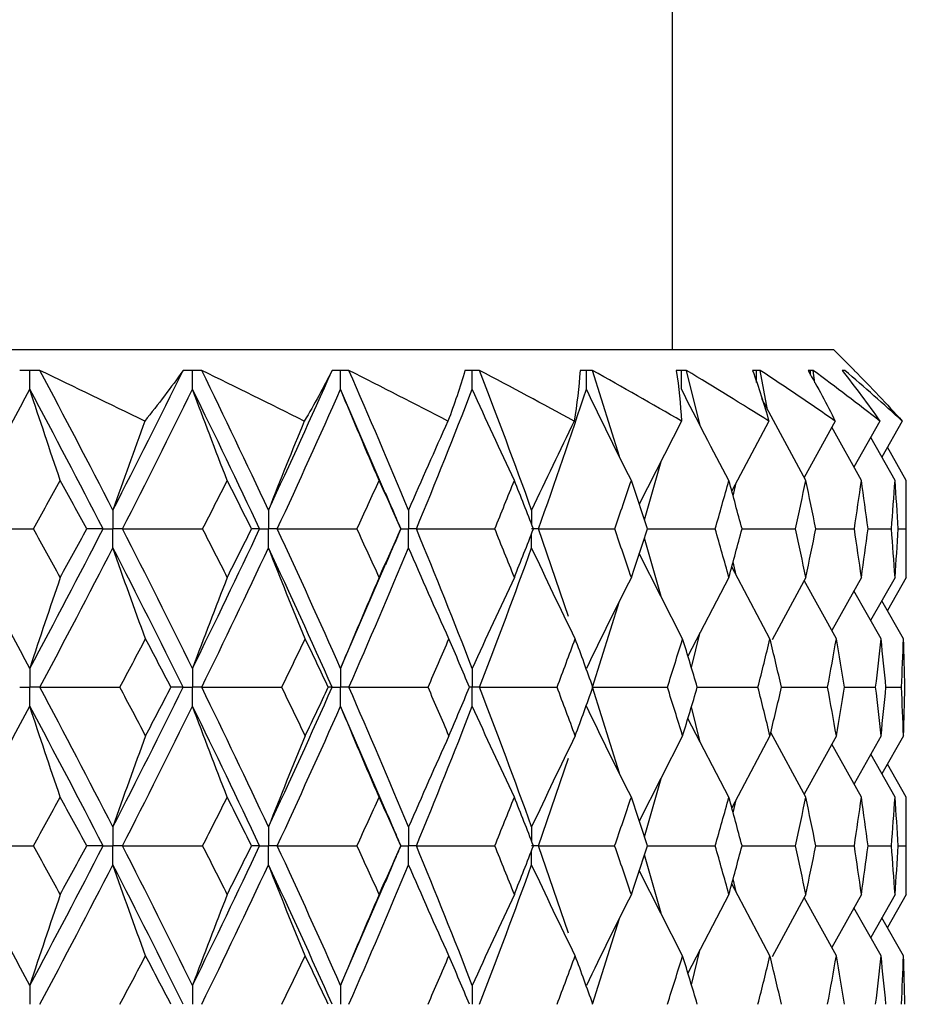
# Paper-space layout '_Left' of a CAD drawing. Header units: millimetres. Extents: x -310 to 25, y -1 to 320.
# Tile 50 of 51: x 11 to 20, y 54 to 63. Entities that reach past the tile are written whole.
import ezdxf

# ---------------------------------------------------------------- set-up
doc = ezdxf.new("R2010")
doc.units = ezdxf.units.MM

psp = doc.layouts.new('_Left')

# ---------------------------------------------------------------- linework, layer by layer
at = {"color": 7, "linetype": 'Continuous', "lineweight": 25}
for p, q in [((17.5, 60.05), (17.5, 177.5)), ((-19.05, 60.05), (19.05, 60.05)), ((19.25, 59.85), (19.05, 60.05)), ((11.4118, 59.8498), (11.4116, 59.8498)), ((12.9698, 59.8498), (12.9696, 59.8498)), ((14.3857, 59.8498), (14.3855, 59.8498)), ((15.6439, 59.8498), (15.6438, 59.8498)), ((16.7308, 59.8498), (16.7307, 59.8498)), ((16.9902, 59.0219), (16.7308, 59.8498)), ((17.6344, 59.8498), (17.6343, 59.8498)), ((17.7672, 59.3202), (17.6344, 59.8498)), ((18.3447, 59.8498), (18.3446, 59.8498)), ((18.415, 59.471), (18.3447, 59.8498)), ((18.8541, 59.8498), (18.854, 59.8498)), ((18.8682, 59.7303), (18.8541, 59.8498)), ((19.1569, 59.8498), (19.1569, 59.8498)), ((19.2499, 59.8499), (19.25, 59.85)), ((14.7384, 58.6636), (14.3057, 59.6685)), ((18.7834, 58.7914), (18.3588, 59.5748)), ((17.5867, 59.3619), (17.1807, 58.562)), ((18.4271, 59.3619), (18.0699, 58.6904)), ((19.0655, 59.3619), (18.7676, 58.8205)), ((19.4951, 59.3619), (19.2466, 58.9203)), ((19.711, 59.3619), (19.5144, 59.0163)), ((19.3184, 58.7914), (19.0332, 59.3032)), ((19.6418, 58.7914), (19.4071, 59.2056)), ((19.75, 58.7914), (19.5681, 59.1107)), ((17.2309, 58.4118), (17.3895, 58.9735)), ((18.0833, 58.6406), (18.1112, 58.7681)), ((19.75, 57.8582), (19.75, 58.7914)), ((14.8862, 58.3243), (14.887, 58.3244)), ((16.499, 57.4825), (16.2095, 58.3243)), ((17.2601, 58.3243), (17.9114, 58.3244)), ((18.1689, 58.3243), (18.6831, 58.3244)), ((18.8788, 58.3243), (19.2501, 58.3244)), ((19.3817, 58.3243), (19.6062, 58.3244)), ((19.6724, 58.3244), (19.7475, 58.3244)), ((17.3897, 57.6756), (17.2308, 58.237)), ((17.5974, 57.2671), (17.1806, 58.0869)), ((14.3057, 56.9821), (14.741, 57.9915)), ((18.1113, 57.8808), (18.0833, 58.0086)), ((18.4382, 57.2671), (18.0698, 57.9587)), ((18.0425, 57.8582), (17.6478, 57.1009)), ((18.7834, 57.8582), (18.4576, 57.2577)), ((19.077, 57.2671), (18.7674, 57.8288)), ((19.3184, 57.8582), (19.0331, 57.3469)), ((19.6418, 57.8582), (19.407, 57.4443)), ((19.75, 57.8582), (19.5679, 57.5391)), ((19.5068, 57.2671), (19.2464, 57.7292)), ((16.7308, 56.8008), (16.9907, 57.6288)), ((19.7229, 57.2671), (19.5142, 57.6334)), ((17.6817, 56.9892), (17.7674, 57.3303)), ((16.99, 55.9735), (16.7308, 56.8008)), ((17.7383, 56.8008), (18.3224, 56.8007)), ((18.5489, 56.8008), (18.9926, 56.8007)), ((19.1563, 56.8007), (19.4548, 56.8007)), ((19.5538, 56.8007), (19.7038, 56.8007)), ((14.7369, 55.6177), (14.3057, 56.6194)), ((17.7671, 56.2714), (17.6817, 56.6119)), ((18.0425, 55.7425), (17.6479, 56.5003)), ((17.5974, 56.3335), (17.1807, 55.5128)), ((18.4382, 56.3335), (18.0699, 55.6412)), ((18.7834, 55.7425), (18.4458, 56.3653)), ((19.077, 56.3335), (18.7677, 55.7714)), ((19.5068, 56.3335), (19.2467, 55.8712)), ((19.7229, 56.3335), (19.5145, 55.9671)), ((19.3184, 55.7425), (19.0333, 56.2539)), ((16.2095, 55.2748), (16.4986, 56.1168)), ((19.6418, 55.7425), (19.4072, 56.1564)), ((19.75, 55.7425), (19.5682, 56.0615)), ((17.2309, 55.3626), (17.3895, 55.9239)), ((18.0834, 55.5915), (18.1112, 55.7187)), ((19.75, 54.8073), (19.75, 55.7425)), ((14.8864, 55.2748), (14.8872, 55.2748)), ((16.4988, 54.4326), (16.2095, 55.2748)), ((17.2602, 55.2748), (17.9113, 55.2748)), ((18.1691, 55.2748), (18.683, 55.2748)), ((18.8789, 55.2748), (19.2501, 55.2748)), ((19.3818, 55.2748), (19.6062, 55.2748)), ((19.6724, 55.2748), (19.7475, 55.2748)), ((17.3896, 54.6255), (17.2309, 55.187)), ((17.5974, 54.2163), (17.1807, 55.0368)), ((18.1112, 54.8309), (18.0834, 54.9582)), ((14.3057, 53.9307), (14.7373, 54.9329)), ((18.4382, 54.2163), (18.0699, 54.9085)), ((18.0425, 54.8073), (17.6479, 54.0496)), ((18.7834, 54.8073), (18.4577, 54.2067)), ((19.077, 54.2163), (18.7677, 54.7783)), ((19.3184, 54.8073), (19.0332, 54.2959)), ((19.6418, 54.8073), (19.4071, 54.3934)), ((19.75, 54.8073), (19.5681, 54.4883)), ((19.5068, 54.2163), (19.2466, 54.6786)), ((19.7229, 54.2163), (19.5144, 54.5826)), ((16.7308, 53.7494), (16.99, 54.5764)), ((17.6817, 53.938), (17.7671, 54.2786))]:
    psp.add_line(p, q, dxfattribs=at)
for points, knots in [([(11.3149, 59.85), (11.3013, 59.85), (11.2878, 59.85), (11.2742, 59.85), (11.2554, 59.8499), (11.2366, 59.8499), (11.2177, 59.8498)], [0.0001197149, 0.0001197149, 0.0001197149, 0.0001197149, 0.0001699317, 0.0001699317, 0.0001699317, 0.0002396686, 0.0002396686, 0.0002396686, 0.0002396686]), ([(11.4116, 59.8498), (11.3846, 59.8499), (11.3577, 59.85), (11.3307, 59.85), (11.3254, 59.85), (11.3201, 59.85), (11.3149, 59.85)], [0, 0, 0, 0, 0.0001001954, 0.0001001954, 0.0001001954, 0.0001197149, 0.0001197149, 0.0001197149, 0.0001197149]), ([(11.315, 59.6685), (11.3149, 59.7175), (11.3149, 59.7664), (11.3149, 59.8153), (11.3149, 59.8269), (11.3149, 59.8384), (11.3149, 59.85)], [0, 0, 0, 0, 0.0001467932, 0.0001467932, 0.0001467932, 0.0001814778, 0.0001814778, 0.0001814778, 0.0001814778]), ([(12.8808, 59.85), (12.8683, 59.85), (12.8559, 59.85), (12.8434, 59.85), (12.8261, 59.8499), (12.8088, 59.8499), (12.7915, 59.8498)], [0.0001197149, 0.0001197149, 0.0001197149, 0.0001197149, 0.0001699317, 0.0001699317, 0.0001699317, 0.0002396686, 0.0002396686, 0.0002396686, 0.0002396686]), ([(12.9696, 59.8498), (12.9449, 59.8499), (12.9201, 59.85), (12.8953, 59.85), (12.8904, 59.85), (12.8856, 59.85), (12.8808, 59.85)], [0, 0, 0, 0, 0.0001001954, 0.0001001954, 0.0001001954, 0.0001197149, 0.0001197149, 0.0001197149, 0.0001197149]), ([(12.8809, 59.6685), (12.8808, 59.7175), (12.8808, 59.7664), (12.8808, 59.8153), (12.8808, 59.8269), (12.8808, 59.8384), (12.8808, 59.85)], [0, 0, 0, 0, 0.0001467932, 0.0001467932, 0.0001467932, 0.0001814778, 0.0001814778, 0.0001814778, 0.0001814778]), ([(14.3055, 59.85), (14.2943, 59.85), (14.2831, 59.85), (14.2719, 59.85), (14.2563, 59.8499), (14.2407, 59.8499), (14.2251, 59.8498)], [0.0001197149, 0.0001197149, 0.0001197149, 0.0001197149, 0.0001699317, 0.0001699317, 0.0001699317, 0.0002396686, 0.0002396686, 0.0002396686, 0.0002396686]), ([(14.3855, 59.8498), (14.3632, 59.8499), (14.3409, 59.85), (14.3186, 59.85), (14.3142, 59.85), (14.3099, 59.85), (14.3055, 59.85)], [0, 0, 0, 0, 0.0001001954, 0.0001001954, 0.0001001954, 0.0001197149, 0.0001197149, 0.0001197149, 0.0001197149]), ([(14.3057, 59.6685), (14.3056, 59.7175), (14.3056, 59.7664), (14.3055, 59.8153), (14.3055, 59.8269), (14.3055, 59.8384), (14.3055, 59.85)], [0, 0, 0, 0, 0.0001467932, 0.0001467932, 0.0001467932, 0.0001814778, 0.0001814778, 0.0001814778, 0.0001814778]), ([(15.5736, 59.85), (15.5637, 59.85), (15.5539, 59.85), (15.544, 59.85), (15.5303, 59.8499), (15.5166, 59.8499), (15.5029, 59.8498)], [0.0001197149, 0.0001197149, 0.0001197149, 0.0001197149, 0.0001699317, 0.0001699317, 0.0001699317, 0.0002396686, 0.0002396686, 0.0002396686, 0.0002396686]), ([(15.6438, 59.8498), (15.6242, 59.8499), (15.6047, 59.85), (15.585, 59.85), (15.5812, 59.85), (15.5774, 59.85), (15.5736, 59.85)], [0, 0, 0, 0, 0.0001001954, 0.0001001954, 0.0001001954, 0.0001197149, 0.0001197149, 0.0001197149, 0.0001197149]), ([(15.5737, 59.6685), (15.5736, 59.7175), (15.5736, 59.7664), (15.5736, 59.8153), (15.5736, 59.8269), (15.5736, 59.8384), (15.5736, 59.85)], [0, 0, 0, 0, 0.0001467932, 0.0001467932, 0.0001467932, 0.0001814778, 0.0001814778, 0.0001814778, 0.0001814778]), ([(16.671, 59.85), (16.6626, 59.85), (16.6542, 59.85), (16.6459, 59.85), (16.6342, 59.8499), (16.6225, 59.8499), (16.6108, 59.8498)], [0.0001197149, 0.0001197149, 0.0001197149, 0.0001197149, 0.0001699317, 0.0001699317, 0.0001699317, 0.0002396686, 0.0002396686, 0.0002396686, 0.0002396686]), ([(16.7307, 59.8498), (16.7141, 59.8499), (16.6974, 59.85), (16.6807, 59.85), (16.6775, 59.85), (16.6742, 59.85), (16.671, 59.85)], [0, 0, 0, 0, 0.0001001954, 0.0001001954, 0.0001001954, 0.0001197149, 0.0001197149, 0.0001197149, 0.0001197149]), ([(16.6711, 59.6685), (16.6711, 59.7175), (16.671, 59.7664), (16.671, 59.8153), (16.671, 59.8269), (16.671, 59.8384), (16.671, 59.85)], [0, 0, 0, 0, 0.0001467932, 0.0001467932, 0.0001467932, 0.0001814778, 0.0001814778, 0.0001814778, 0.0001814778]), ([(17.5858, 59.85), (17.5789, 59.85), (17.5721, 59.85), (17.5653, 59.85), (17.5558, 59.8499), (17.5463, 59.8499), (17.5368, 59.8498)], [0.0001197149, 0.0001197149, 0.0001197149, 0.0001197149, 0.0001699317, 0.0001699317, 0.0001699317, 0.0002396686, 0.0002396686, 0.0002396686, 0.0002396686]), ([(17.6343, 59.8498), (17.6208, 59.8499), (17.6073, 59.85), (17.5937, 59.85), (17.591, 59.85), (17.5884, 59.85), (17.5858, 59.85)], [0, 0, 0, 0, 0.0001001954, 0.0001001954, 0.0001001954, 0.0001197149, 0.0001197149, 0.0001197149, 0.0001197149]), ([(17.5859, 59.6685), (17.5858, 59.7175), (17.5858, 59.7664), (17.5858, 59.8153), (17.5858, 59.8269), (17.5858, 59.8384), (17.5858, 59.85)], [0, 0, 0, 0, 0.0001467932, 0.0001467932, 0.0001467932, 0.0001814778, 0.0001814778, 0.0001814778, 0.0001814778]), ([(18.3078, 59.85), (18.3027, 59.85), (18.2975, 59.85), (18.2923, 59.85), (18.2851, 59.8499), (18.2778, 59.8499), (18.2706, 59.8498)], [0.0001197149, 0.0001197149, 0.0001197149, 0.0001197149, 0.0001699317, 0.0001699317, 0.0001699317, 0.0002396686, 0.0002396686, 0.0002396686, 0.0002396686]), ([(18.3446, 59.8498), (18.3344, 59.8499), (18.3242, 59.85), (18.3139, 59.85), (18.3119, 59.85), (18.3098, 59.85), (18.3078, 59.85)], [0, 0, 0, 0, 0.0001001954, 0.0001001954, 0.0001001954, 0.0001197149, 0.0001197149, 0.0001197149, 0.0001197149]), ([(18.8293, 59.85), (18.8259, 59.85), (18.8224, 59.85), (18.8189, 59.85), (18.814, 59.8499), (18.8091, 59.8499), (18.8042, 59.8498)], [0.0001197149, 0.0001197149, 0.0001197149, 0.0001197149, 0.0001699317, 0.0001699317, 0.0001699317, 0.0002396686, 0.0002396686, 0.0002396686, 0.0002396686]), ([(18.854, 59.8498), (18.8472, 59.8499), (18.8403, 59.85), (18.8334, 59.85), (18.832, 59.85), (18.8307, 59.85), (18.8293, 59.85)], [0, 0, 0, 0, 0.0001001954, 0.0001001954, 0.0001001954, 0.0001197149, 0.0001197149, 0.0001197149, 0.0001197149]), ([(19.1445, 59.85), (19.1428, 59.85), (19.141, 59.85), (19.1393, 59.85), (19.1368, 59.8499), (19.1343, 59.8499), (19.1318, 59.8498)], [0.0001197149, 0.0001197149, 0.0001197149, 0.0001197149, 0.0001699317, 0.0001699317, 0.0001699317, 0.0002396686, 0.0002396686, 0.0002396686, 0.0002396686]), ([(19.1569, 59.8498), (19.1535, 59.8499), (19.1501, 59.85), (19.1466, 59.85), (19.1459, 59.85), (19.1452, 59.85), (19.1445, 59.85)], [0, 0, 0, 0, 0.0001001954, 0.0001001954, 0.0001001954, 0.0001197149, 0.0001197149, 0.0001197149, 0.0001197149]), ([(14.8876, 58.3249), (14.8731, 58.358), (14.8222, 58.4738), (14.7728, 58.5897), (14.7374, 58.6725)], [0, 0, 0, 0, 0.285191, 1, 1, 1, 1]), ([(12.1145, 58.5056), (12.1145, 58.4567), (12.1144, 58.4078), (12.1144, 58.3589), (12.1144, 58.3474), (12.1144, 58.3358), (12.1144, 58.3243)], [0, 0, 0, 0, 0.0001466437, 0.0001466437, 0.0001466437, 0.000181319, 0.000181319, 0.000181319, 0.000181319]), ([(13.6119, 58.5056), (13.6119, 58.4567), (13.6118, 58.4078), (13.6118, 58.3589), (13.6118, 58.3474), (13.6118, 58.3358), (13.6118, 58.3243)], [0, 0, 0, 0, 0.0001466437, 0.0001466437, 0.0001466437, 0.000181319, 0.000181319, 0.000181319, 0.000181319]), ([(14.9602, 58.5056), (14.9601, 58.4567), (14.9601, 58.4078), (14.9601, 58.3589), (14.9601, 58.3474), (14.9601, 58.3358), (14.9601, 58.3243)], [0, 0, 0, 0, 0.0001466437, 0.0001466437, 0.0001466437, 0.000181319, 0.000181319, 0.000181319, 0.000181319]), ([(12.0211, 58.3243), (12.0433, 58.3243), (12.0654, 58.3243), (12.0875, 58.3243), (12.0964, 58.3243), (12.1054, 58.3243), (12.1144, 58.3243)], [0, 0, 0, 0, 0.0000852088, 0.0000852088, 0.0000852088, 0.0001198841, 0.0001198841, 0.0001198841, 0.0001198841]), ([(12.1145, 58.143), (12.1145, 58.1919), (12.1144, 58.2407), (12.1144, 58.2896), (12.1144, 58.3012), (12.1144, 58.3127), (12.1144, 58.3243)], [0, 0, 0, 0, 0.000146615, 0.000146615, 0.000146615, 0.0001812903, 0.0001812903, 0.0001812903, 0.0001812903]), ([(12.2075, 58.3243), (12.1854, 58.3243), (12.1634, 58.3243), (12.1414, 58.3243), (12.1324, 58.3243), (12.1234, 58.3243), (12.1144, 58.3243)], [0, 0, 0, 0, 0.0000852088, 0.0000852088, 0.0000852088, 0.0001198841, 0.0001198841, 0.0001198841, 0.0001198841]), ([(13.5269, 58.3243), (13.547, 58.3243), (13.5672, 58.3243), (13.5873, 58.3243), (13.5955, 58.3243), (13.6036, 58.3243), (13.6118, 58.3243)], [0, 0, 0, 0, 0.0000852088, 0.0000852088, 0.0000852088, 0.0001198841, 0.0001198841, 0.0001198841, 0.0001198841]), ([(13.6119, 58.143), (13.6119, 58.1919), (13.6118, 58.2407), (13.6118, 58.2896), (13.6118, 58.3012), (13.6118, 58.3127), (13.6118, 58.3243)], [0, 0, 0, 0, 0.000146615, 0.000146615, 0.000146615, 0.0001812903, 0.0001812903, 0.0001812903, 0.0001812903]), ([(13.6964, 58.3243), (13.6764, 58.3243), (13.6564, 58.3243), (13.6363, 58.3243), (13.6281, 58.3243), (13.62, 58.3243), (13.6118, 58.3243)], [0, 0, 0, 0, 0.0000852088, 0.0000852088, 0.0000852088, 0.0001198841, 0.0001198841, 0.0001198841, 0.0001198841]), ([(14.7401, 57.9827), (14.7752, 58.0649), (14.8238, 58.1786), (14.8738, 58.2923), (14.8876, 58.3237)], [0, 0, 0, 0, 0.723071, 1, 1, 1, 1]), ([(14.9602, 58.143), (14.9601, 58.1919), (14.9601, 58.2407), (14.9601, 58.2896), (14.9601, 58.3012), (14.9601, 58.3127), (14.9601, 58.3243)], [0, 0, 0, 0, 0.000146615, 0.000146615, 0.000146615, 0.0001812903, 0.0001812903, 0.0001812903, 0.0001812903]), ([(15.0354, 58.3243), (15.0176, 58.3243), (14.9997, 58.3243), (14.9819, 58.3243), (14.9746, 58.3243), (14.9673, 58.3243), (14.9601, 58.3243)], [0, 0, 0, 0, 0.0000852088, 0.0000852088, 0.0000852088, 0.0001198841, 0.0001198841, 0.0001198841, 0.0001198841]), ([(16.2095, 58.3243), (16.1941, 58.3243), (16.1787, 58.3243), (16.1633, 58.3243), (16.157, 58.3243), (16.1507, 58.3243), (16.1444, 58.3243)], [0, 0, 0, 0, 0.0000852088, 0.0000852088, 0.0000852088, 0.0001198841, 0.0001198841, 0.0001198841, 0.0001198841]), ([(11.315, 56.9821), (11.3149, 56.9332), (11.3149, 56.8843), (11.3149, 56.8355), (11.3149, 56.8239), (11.3149, 56.8123), (11.3149, 56.8008)], [0, 0, 0, 0, 0.0001466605, 0.0001466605, 0.0001466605, 0.0001813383, 0.0001813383, 0.0001813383, 0.0001813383]), ([(12.8809, 56.9821), (12.8808, 56.9332), (12.8808, 56.8843), (12.8808, 56.8355), (12.8808, 56.8239), (12.8808, 56.8123), (12.8808, 56.8008)], [0, 0, 0, 0, 0.0001466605, 0.0001466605, 0.0001466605, 0.0001813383, 0.0001813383, 0.0001813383, 0.0001813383]), ([(14.3057, 56.9821), (14.3056, 56.9332), (14.3056, 56.8843), (14.3055, 56.8355), (14.3055, 56.8239), (14.3055, 56.8123), (14.3055, 56.8008)], [0, 0, 0, 0, 0.0001466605, 0.0001466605, 0.0001466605, 0.0001813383, 0.0001813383, 0.0001813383, 0.0001813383]), ([(15.5737, 56.9821), (15.5736, 56.9332), (15.5736, 56.8843), (15.5736, 56.8355), (15.5736, 56.8239), (15.5736, 56.8123), (15.5736, 56.8008)], [0, 0, 0, 0, 0.0001466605, 0.0001466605, 0.0001466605, 0.0001813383, 0.0001813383, 0.0001813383, 0.0001813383]), ([(11.2178, 56.8008), (11.2408, 56.8008), (11.2638, 56.8008), (11.2868, 56.8008), (11.2962, 56.8008), (11.3055, 56.8008), (11.3149, 56.8008)], [0, 0, 0, 0, 0.0000851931, 0.0000851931, 0.0000851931, 0.0001198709, 0.0001198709, 0.0001198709, 0.0001198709]), ([(11.315, 56.6194), (11.3149, 56.6683), (11.3149, 56.7172), (11.3149, 56.7661), (11.3149, 56.7777), (11.3149, 56.7892), (11.3149, 56.8008)], [0, 0, 0, 0, 0.0001466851, 0.0001466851, 0.0001466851, 0.0001813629, 0.0001813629, 0.0001813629, 0.0001813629]), ([(11.4117, 56.8008), (11.3888, 56.8008), (11.3659, 56.8008), (11.3429, 56.8008), (11.3336, 56.8008), (11.3242, 56.8008), (11.3149, 56.8008)], [0, 0, 0, 0, 0.0000851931, 0.0000851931, 0.0000851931, 0.0001198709, 0.0001198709, 0.0001198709, 0.0001198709]), ([(12.7916, 56.8008), (12.8127, 56.8008), (12.8339, 56.8008), (12.855, 56.8008), (12.8636, 56.8008), (12.8722, 56.8008), (12.8808, 56.8008)], [0, 0, 0, 0, 0.0000851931, 0.0000851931, 0.0000851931, 0.0001198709, 0.0001198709, 0.0001198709, 0.0001198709]), ([(12.8809, 56.6194), (12.8808, 56.6683), (12.8808, 56.7172), (12.8808, 56.7661), (12.8808, 56.7777), (12.8808, 56.7892), (12.8808, 56.8008)], [0, 0, 0, 0, 0.0001466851, 0.0001466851, 0.0001466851, 0.0001813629, 0.0001813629, 0.0001813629, 0.0001813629]), ([(12.9697, 56.8008), (12.9487, 56.8008), (12.9276, 56.8008), (12.9065, 56.8008), (12.8979, 56.8008), (12.8894, 56.8008), (12.8808, 56.8008)], [0, 0, 0, 0, 0.0000851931, 0.0000851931, 0.0000851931, 0.0001198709, 0.0001198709, 0.0001198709, 0.0001198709]), ([(14.2252, 56.8008), (14.2443, 56.8008), (14.2633, 56.8008), (14.2823, 56.8008), (14.2901, 56.8008), (14.2978, 56.8008), (14.3055, 56.8008)], [0, 0, 0, 0, 0.0000851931, 0.0000851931, 0.0000851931, 0.0001198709, 0.0001198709, 0.0001198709, 0.0001198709]), ([(14.3057, 56.6194), (14.3056, 56.6683), (14.3056, 56.7172), (14.3055, 56.7661), (14.3055, 56.7777), (14.3055, 56.7892), (14.3055, 56.8008)], [0, 0, 0, 0, 0.0001466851, 0.0001466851, 0.0001466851, 0.0001813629, 0.0001813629, 0.0001813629, 0.0001813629]), ([(14.3856, 56.8008), (14.3667, 56.8008), (14.3477, 56.8008), (14.3287, 56.8008), (14.321, 56.8008), (14.3133, 56.8008), (14.3055, 56.8008)], [0, 0, 0, 0, 0.0000851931, 0.0000851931, 0.0000851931, 0.0001198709, 0.0001198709, 0.0001198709, 0.0001198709]), ([(15.5737, 56.6194), (15.5736, 56.6683), (15.5736, 56.7172), (15.5736, 56.7661), (15.5736, 56.7777), (15.5736, 56.7892), (15.5736, 56.8008)], [0, 0, 0, 0, 0.0001466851, 0.0001466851, 0.0001466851, 0.0001813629, 0.0001813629, 0.0001813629, 0.0001813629]), ([(15.6439, 56.8008), (15.6273, 56.8008), (15.6106, 56.8008), (15.5939, 56.8008), (15.5872, 56.8008), (15.5804, 56.8008), (15.5736, 56.8008)], [0, 0, 0, 0, 0.0000851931, 0.0000851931, 0.0000851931, 0.0001198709, 0.0001198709, 0.0001198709, 0.0001198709]), ([(14.8878, 55.2754), (14.8726, 55.3099), (14.8212, 55.4269), (14.7713, 55.544), (14.7361, 55.6266)], [0, 0, 0, 0, 0.294776, 1, 1, 1, 1]), ([(12.1145, 55.4563), (12.1145, 55.4073), (12.1144, 55.3584), (12.1144, 55.3095), (12.1144, 55.2979), (12.1144, 55.2864), (12.1144, 55.2748)], [0, 0, 0, 0, 0.0001467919, 0.0001467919, 0.0001467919, 0.0001814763, 0.0001814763, 0.0001814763, 0.0001814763]), ([(13.6119, 55.4563), (13.6119, 55.4073), (13.6118, 55.3584), (13.6118, 55.3095), (13.6118, 55.2979), (13.6118, 55.2864), (13.6118, 55.2748)], [0, 0, 0, 0, 0.0001467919, 0.0001467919, 0.0001467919, 0.0001814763, 0.0001814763, 0.0001814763, 0.0001814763]), ([(14.9602, 55.4563), (14.9601, 55.4073), (14.9601, 55.3584), (14.9601, 55.3095), (14.9601, 55.2979), (14.9601, 55.2864), (14.9601, 55.2748)], [0, 0, 0, 0, 0.0001467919, 0.0001467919, 0.0001467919, 0.0001814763, 0.0001814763, 0.0001814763, 0.0001814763]), ([(12.0212, 55.2748), (12.0433, 55.2748), (12.0654, 55.2748), (12.0875, 55.2748), (12.0964, 55.2748), (12.1054, 55.2748), (12.1144, 55.2748)], [0, 0, 0, 0, 0.0000851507, 0.0000851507, 0.0000851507, 0.0001198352, 0.0001198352, 0.0001198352, 0.0001198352]), ([(12.1145, 55.0933), (12.1145, 55.1423), (12.1144, 55.1912), (12.1144, 55.2401), (12.1144, 55.2517), (12.1144, 55.2632), (12.1144, 55.2748)], [0, 0, 0, 0, 0.0001467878, 0.0001467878, 0.0001467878, 0.0001814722, 0.0001814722, 0.0001814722, 0.0001814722]), ([(12.2074, 55.2748), (12.1854, 55.2748), (12.1634, 55.2748), (12.1414, 55.2748), (12.1324, 55.2748), (12.1234, 55.2748), (12.1144, 55.2748)], [0, 0, 0, 0, 0.0000851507, 0.0000851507, 0.0000851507, 0.0001198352, 0.0001198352, 0.0001198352, 0.0001198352]), ([(13.5269, 55.2748), (13.5471, 55.2748), (13.5672, 55.2748), (13.5873, 55.2748), (13.5955, 55.2748), (13.6036, 55.2748), (13.6118, 55.2748)], [0, 0, 0, 0, 0.0000851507, 0.0000851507, 0.0000851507, 0.0001198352, 0.0001198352, 0.0001198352, 0.0001198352]), ([(13.6119, 55.0933), (13.6119, 55.1423), (13.6118, 55.1912), (13.6118, 55.2401), (13.6118, 55.2517), (13.6118, 55.2632), (13.6118, 55.2748)], [0, 0, 0, 0, 0.0001467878, 0.0001467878, 0.0001467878, 0.0001814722, 0.0001814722, 0.0001814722, 0.0001814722]), ([(13.6964, 55.2748), (13.6764, 55.2748), (13.6564, 55.2748), (13.6363, 55.2748), (13.6282, 55.2748), (13.62, 55.2748), (13.6118, 55.2748)], [0, 0, 0, 0, 0.0000851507, 0.0000851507, 0.0000851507, 0.0001198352, 0.0001198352, 0.0001198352, 0.0001198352]), ([(14.7365, 54.9239), (14.7716, 55.0064), (14.8214, 55.1232), (14.8727, 55.2399), (14.8878, 55.2742)], [0, 0, 0, 0, 0.706363, 1, 1, 1, 1]), ([(14.9602, 55.0933), (14.9601, 55.1423), (14.9601, 55.1912), (14.9601, 55.2401), (14.9601, 55.2517), (14.9601, 55.2632), (14.9601, 55.2748)], [0, 0, 0, 0, 0.0001467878, 0.0001467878, 0.0001467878, 0.0001814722, 0.0001814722, 0.0001814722, 0.0001814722]), ([(15.0353, 55.2748), (15.0175, 55.2748), (14.9997, 55.2748), (14.9819, 55.2748), (14.9746, 55.2748), (14.9673, 55.2748), (14.9601, 55.2748)], [0, 0, 0, 0, 0.0000851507, 0.0000851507, 0.0000851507, 0.0001198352, 0.0001198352, 0.0001198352, 0.0001198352]), ([(16.2095, 55.2748), (16.1941, 55.2748), (16.1787, 55.2748), (16.1633, 55.2748), (16.157, 55.2748), (16.1507, 55.2748), (16.1444, 55.2748)], [0, 0, 0, 0, 0.0000851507, 0.0000851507, 0.0000851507, 0.0001198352, 0.0001198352, 0.0001198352, 0.0001198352]), ([(11.315, 53.9307), (11.3149, 53.8818), (11.3149, 53.833), (11.3149, 53.7841), (11.3149, 53.7725), (11.3149, 53.761), (11.3149, 53.7494)], [0, 0, 0, 0, 0.0001465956, 0.0001465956, 0.0001465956, 0.0001812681, 0.0001812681, 0.0001812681, 0.0001812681]), ([(12.8809, 53.9307), (12.8808, 53.8818), (12.8808, 53.833), (12.8808, 53.7841), (12.8808, 53.7725), (12.8808, 53.761), (12.8808, 53.7494)], [0, 0, 0, 0, 0.0001465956, 0.0001465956, 0.0001465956, 0.0001812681, 0.0001812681, 0.0001812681, 0.0001812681]), ([(14.3057, 53.9307), (14.3056, 53.8818), (14.3056, 53.833), (14.3055, 53.7841), (14.3055, 53.7725), (14.3055, 53.761), (14.3055, 53.7494)], [0, 0, 0, 0, 0.0001465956, 0.0001465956, 0.0001465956, 0.0001812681, 0.0001812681, 0.0001812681, 0.0001812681]), ([(15.5737, 53.9307), (15.5736, 53.8818), (15.5736, 53.833), (15.5736, 53.7841), (15.5736, 53.7725), (15.5736, 53.761), (15.5736, 53.7494)], [0, 0, 0, 0, 0.0001465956, 0.0001465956, 0.0001465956, 0.0001812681, 0.0001812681, 0.0001812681, 0.0001812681])]:
    psp.add_open_spline(points, degree=3, knots=knots, dxfattribs=at)
for points in [[(12.4216, 59.3619), (12.0863, 59.5249), (11.7497, 59.6876), (11.4118, 59.8498)], [(12.1145, 58.5056), (11.8846, 58.9532), (11.6502, 59.4015), (11.4118, 59.8498)], [(12.1145, 58.5056), (12.3445, 58.9532), (12.5703, 59.4015), (12.7915, 59.8498)], [(12.7915, 59.8498), (12.675, 59.6876), (12.5517, 59.5249), (12.4216, 59.3619)], [(13.9569, 59.3619), (13.63, 59.5249), (13.3009, 59.6876), (12.9698, 59.8498)], [(13.6119, 58.5056), (13.4027, 58.9532), (13.1885, 59.4015), (12.9698, 59.8498)], [(13.6119, 58.5056), (13.8212, 58.9532), (14.0257, 59.4015), (14.2251, 59.8498)], [(14.2251, 59.8498), (14.1428, 59.6876), (14.0534, 59.5249), (13.9569, 59.3619)], [(15.3394, 59.3619), (15.0243, 59.5249), (14.7064, 59.6876), (14.3857, 59.8498)], [(14.9602, 58.5056), (14.774, 58.9532), (14.5824, 59.4015), (14.3857, 59.8498)], [(15.5029, 59.8498), (15.4556, 59.6876), (15.4011, 59.5249), (15.3394, 59.3619)], [(16.5537, 59.3619), (16.254, 59.5249), (15.9507, 59.6876), (15.6439, 59.8498)], [(16.1446, 58.5056), (15.9834, 58.9532), (15.8164, 59.4015), (15.6439, 59.8498)], [(16.6108, 59.8498), (16.5991, 59.6876), (16.5801, 59.5249), (16.5537, 59.3619)], [(17.5867, 59.3619), (17.3056, 59.5249), (17.0203, 59.6876), (16.7308, 59.8498)], [(17.5368, 59.8498), (17.5608, 59.6876), (17.5774, 59.5249), (17.5867, 59.3619)], [(18.4271, 59.3619), (18.1676, 59.5249), (17.9034, 59.6876), (17.6344, 59.8498)], [(18.2706, 59.8498), (18.33, 59.6876), (18.3822, 59.5249), (18.4271, 59.3619)], [(19.0655, 59.3619), (18.8306, 59.5249), (18.5903, 59.6876), (18.3447, 59.8498)], [(18.8042, 59.8498), (18.8985, 59.6876), (18.9855, 59.5249), (19.0655, 59.3619)], [(19.4951, 59.3619), (19.2872, 59.5249), (19.0736, 59.6876), (18.8541, 59.8498)], [(19.1318, 59.8498), (19.2598, 59.6876), (19.3809, 59.5249), (19.4951, 59.3619)], [(19.711, 59.3619), (19.5326, 59.5249), (19.3479, 59.6876), (19.1569, 59.8498)], [(19.25, 59.85), (19.2499, 59.8499), (19.2499, 59.8499), (19.2498, 59.8498)], [(19.2498, 59.8498), (19.4102, 59.6876), (19.5639, 59.5249), (19.711, 59.3619)], [(19.25, 59.85), (19.25, 59.85), (19.25, 59.85), (19.25, 59.85)], [(10.5847, 58.3243), (10.8319, 58.7718), (11.0754, 59.2201), (11.315, 59.6685)], [(11.6088, 58.7914), (11.5089, 59.0819), (11.411, 59.3743), (11.315, 59.6685)], [(12.0211, 58.3243), (11.79, 58.7718), (11.5545, 59.2201), (11.315, 59.6685)], [(12.2075, 58.3243), (12.4363, 58.7718), (12.6609, 59.2201), (12.8809, 59.6685)], [(13.2153, 58.7914), (13.1016, 59.0819), (12.9902, 59.3743), (12.8809, 59.6685)], [(13.5269, 58.3243), (13.3164, 58.7718), (13.1009, 59.2201), (12.8809, 59.6685)], [(13.6964, 58.3243), (13.9044, 58.7718), (14.1076, 59.2201), (14.3057, 59.6685)], [(14.6771, 58.7914), (14.5508, 59.0819), (14.427, 59.3743), (14.3057, 59.6685)], [(15.0354, 58.3243), (15.2201, 58.7718), (15.3997, 59.2201), (15.5737, 59.6685)], [(15.9781, 58.7914), (15.8406, 59.0819), (15.7059, 59.3743), (15.5737, 59.6685)], [(16.2095, 58.3243), (16.3691, 58.7718), (16.5231, 59.2201), (16.6711, 59.6685)], [(17.104, 58.7914), (16.9569, 59.0819), (16.8126, 59.3743), (16.6711, 59.6685)], [(18.0425, 58.7914), (17.8873, 59.0819), (17.7351, 59.3743), (17.5859, 59.6685)], [(12.4216, 59.3619), (12.3173, 59.0783), (12.2149, 58.7928), (12.1145, 58.5056)], [(13.9569, 59.3619), (13.8397, 59.0783), (13.7247, 58.7928), (13.6119, 58.5056)], [(15.3394, 59.3619), (15.2106, 59.0783), (15.0842, 58.7928), (14.9602, 58.5056)], [(16.5537, 59.3619), (16.4147, 59.0783), (16.2784, 58.7928), (16.1446, 58.5056)], [(11.3512, 58.3244), (11.4375, 58.48), (11.5234, 58.6357), (11.6088, 58.7914)], [(11.8634, 58.3244), (11.779, 58.48), (11.6941, 58.6357), (11.6088, 58.7914)], [(12.9784, 58.3244), (13.0579, 58.48), (13.1369, 58.6357), (13.2153, 58.7914)], [(13.4489, 58.3244), (13.3716, 58.48), (13.2938, 58.6357), (13.2153, 58.7914)], [(14.4634, 58.3244), (14.5353, 58.48), (14.6065, 58.6357), (14.6771, 58.7914)], [(14.887, 58.3244), (14.8177, 58.48), (14.7477, 58.6357), (14.6771, 58.7914)], [(15.79, 58.3244), (15.8533, 58.48), (15.9161, 58.6357), (15.9781, 58.7914)], [(16.1621, 58.3244), (16.1015, 58.48), (16.0401, 58.6357), (15.9781, 58.7914)], [(16.9435, 58.3244), (16.9977, 58.48), (17.0512, 58.6357), (17.104, 58.7914)], [(17.2601, 58.3244), (17.2088, 58.48), (17.1568, 58.6357), (17.104, 58.7914)], [(17.9114, 58.3244), (17.9559, 58.48), (17.9996, 58.6357), (18.0425, 58.7914)], [(18.169, 58.3244), (18.1276, 58.48), (18.0854, 58.6357), (18.0425, 58.7914)], [(18.6831, 58.3244), (18.7173, 58.48), (18.7508, 58.6357), (18.7834, 58.7914)], [(18.8788, 58.3244), (18.8478, 58.48), (18.816, 58.6357), (18.7834, 58.7914)], [(19.2501, 58.3244), (19.2737, 58.48), (19.2965, 58.6357), (19.3184, 58.7914)], [(19.3817, 58.3244), (19.3615, 58.48), (19.3404, 58.6357), (19.3184, 58.7914)], [(19.6062, 58.3244), (19.6189, 58.48), (19.6308, 58.6357), (19.6418, 58.7914)], [(19.6724, 58.3244), (19.663, 58.48), (19.6528, 58.6357), (19.6418, 58.7914)], [(19.7475, 58.3244), (19.7492, 58.48), (19.75, 58.6357), (19.75, 58.7914)], [(10.5847, 58.3243), (10.84, 58.3243), (11.0955, 58.3243), (11.3512, 58.3244)], [(11.315, 56.9821), (11.0754, 57.43), (10.8321, 57.8765), (10.5847, 58.3243)], [(11.315, 56.9821), (11.5546, 57.43), (11.7899, 57.8765), (12.0211, 58.3243)], [(11.6088, 57.8582), (11.5234, 58.0136), (11.4375, 58.1689), (11.3512, 58.3244)], [(11.6088, 57.8582), (11.6941, 58.0136), (11.779, 58.1689), (11.8634, 58.3244)], [(12.0211, 58.3243), (11.9707, 58.3243), (11.9181, 58.3243), (11.8634, 58.3244)], [(12.2075, 58.3243), (12.4644, 58.3243), (12.7214, 58.3243), (12.9784, 58.3244)], [(12.8809, 56.9821), (12.6608, 57.43), (12.4364, 57.8765), (12.2075, 58.3243)], [(12.8809, 56.9821), (13.101, 57.43), (13.3162, 57.8765), (13.5269, 58.3243)], [(13.2153, 57.8582), (13.1369, 58.0136), (13.0579, 58.1689), (12.9784, 58.3244)], [(13.2153, 57.8582), (13.2937, 58.0136), (13.3716, 58.1689), (13.4489, 58.3244)], [(13.5269, 58.3243), (13.5031, 58.3243), (13.4771, 58.3243), (13.4489, 58.3244)], [(13.6964, 58.3243), (13.9523, 58.3243), (14.208, 58.3243), (14.4634, 58.3244)], [(14.3057, 56.9821), (14.1075, 57.43), (13.9045, 57.8765), (13.6964, 58.3243)], [(14.6771, 57.8582), (14.6065, 58.0136), (14.5353, 58.1689), (14.4634, 58.3244)], [(14.6771, 57.8582), (14.7477, 58.0136), (14.8177, 58.1689), (14.887, 58.3244)], [(15.0354, 58.3243), (15.2873, 58.3243), (15.5389, 58.3243), (15.79, 58.3244)], [(15.5737, 56.9821), (15.3997, 57.43), (15.2203, 57.8765), (15.0354, 58.3243)], [(15.9781, 57.8582), (15.9161, 58.0136), (15.8534, 58.1689), (15.79, 58.3244)], [(15.9781, 57.8582), (16.0401, 58.0136), (16.1014, 58.1689), (16.1621, 58.3244)], [(16.2095, 58.3243), (16.4549, 58.3243), (16.6995, 58.3243), (16.9435, 58.3244)], [(17.104, 57.8582), (17.0512, 58.0136), (16.9978, 58.1689), (16.9435, 58.3244)], [(17.104, 57.8582), (17.1568, 58.0136), (17.2088, 58.1689), (17.2601, 58.3244)], [(18.0425, 57.8582), (17.9996, 58.0136), (17.9559, 58.1689), (17.9114, 58.3244)], [(18.0425, 57.8582), (18.0854, 58.0136), (18.1276, 58.1689), (18.169, 58.3244)], [(18.7834, 57.8582), (18.7508, 58.0136), (18.7174, 58.1689), (18.6831, 58.3244)], [(18.7834, 57.8582), (18.816, 58.0136), (18.8478, 58.1689), (18.8788, 58.3244)], [(19.3184, 57.8582), (19.2965, 58.0136), (19.2737, 58.1689), (19.2501, 58.3244)], [(19.3184, 57.8582), (19.3404, 58.0136), (19.3615, 58.1689), (19.3817, 58.3244)], [(19.6418, 57.8582), (19.6308, 58.0136), (19.6189, 58.1689), (19.6062, 58.3244)], [(19.6418, 57.8582), (19.6528, 58.0136), (19.663, 58.1689), (19.6724, 58.3244)], [(19.75, 57.8582), (19.75, 58.0136), (19.7492, 58.1689), (19.7475, 58.3244)], [(11.4117, 56.8008), (11.6502, 57.2488), (11.8844, 57.6953), (12.1145, 58.143)], [(12.4291, 57.2671), (12.3221, 57.5572), (12.2173, 57.8491), (12.1145, 58.143)], [(12.7916, 56.8008), (12.5702, 57.2488), (12.3446, 57.6953), (12.1145, 58.143)], [(12.9697, 56.8008), (13.1886, 57.2488), (13.4026, 57.6953), (13.6119, 58.143)], [(13.9654, 57.2671), (13.8452, 57.5572), (13.7274, 57.8491), (13.6119, 58.143)], [(14.2252, 56.8008), (14.0257, 57.2488), (13.8213, 57.6953), (13.6119, 58.143)], [(14.3856, 56.8008), (14.5824, 57.2488), (14.7739, 57.6953), (14.9602, 58.143)], [(15.3486, 57.2671), (15.2166, 57.5572), (15.0871, 57.8491), (14.9602, 58.143)], [(15.6439, 56.8008), (15.8165, 57.2488), (15.9833, 57.6953), (16.1446, 58.143)], [(16.5637, 57.2671), (16.4212, 57.5572), (16.2815, 57.8491), (16.1446, 58.143)], [(11.6088, 57.8582), (11.5089, 57.5681), (11.4109, 57.2761), (11.315, 56.9821)], [(13.2153, 57.8582), (13.1016, 57.5681), (12.9901, 57.2761), (12.8809, 56.9821)], [(14.6771, 57.8582), (14.5508, 57.5681), (14.427, 57.2761), (14.3057, 56.9821)], [(15.9781, 57.8582), (15.8406, 57.5681), (15.7058, 57.2761), (15.5737, 56.9821)], [(17.104, 57.8582), (16.9568, 57.5681), (16.8126, 57.2761), (16.6711, 56.9821)], [(12.1814, 56.8007), (12.2645, 56.9563), (12.3471, 57.1118), (12.4291, 57.2671)], [(12.6736, 56.8007), (12.5926, 56.9563), (12.5111, 57.1118), (12.4291, 57.2671)], [(13.7397, 56.8007), (13.8155, 56.9563), (13.8907, 57.1118), (13.9654, 57.2671)], [(14.1875, 56.8007), (14.114, 56.9563), (14.04, 57.1118), (13.9654, 57.2671)], [(15.1474, 56.8007), (15.2151, 56.9563), (15.2822, 57.1118), (15.3486, 57.2671)], [(15.5459, 56.8007), (15.4808, 56.9563), (15.415, 57.1118), (15.3486, 57.2671)], [(16.3892, 56.8007), (16.4481, 56.9563), (16.5063, 57.1118), (16.5637, 57.2671)], [(16.7341, 56.8007), (16.678, 56.9563), (16.6212, 57.1118), (16.5637, 57.2671)], [(17.4514, 56.8007), (17.5008, 56.9563), (17.5495, 57.1118), (17.5974, 57.2671)], [(17.7389, 56.8007), (17.6925, 56.9563), (17.6453, 57.1118), (17.5974, 57.2671)], [(18.3224, 56.8007), (18.3618, 56.9563), (18.4004, 57.1118), (18.4382, 57.2671)], [(18.5493, 56.8007), (18.5131, 56.9563), (18.476, 57.1118), (18.4382, 57.2671)], [(18.9926, 56.8007), (19.0216, 56.9563), (19.0497, 57.1118), (19.077, 57.2671)], [(19.1565, 56.8007), (19.1308, 56.9563), (19.1043, 57.1118), (19.077, 57.2671)], [(19.4548, 56.8007), (19.473, 56.9563), (19.4903, 57.1118), (19.5068, 57.2671)], [(19.5539, 56.8007), (19.539, 56.9563), (19.5234, 57.1118), (19.5068, 57.2671)], [(19.7038, 56.8007), (19.711, 56.9563), (19.7174, 57.1118), (19.7229, 57.2671)], [(19.737, 56.8007), (19.7331, 56.9563), (19.7285, 57.1118), (19.7229, 57.2671)], [(11.4117, 56.8008), (11.6682, 56.8008), (11.9247, 56.8007), (12.1814, 56.8007)], [(12.1145, 55.4563), (11.8844, 55.9046), (11.6501, 56.353), (11.4117, 56.8008)], [(12.1145, 55.4563), (12.3446, 55.9046), (12.5704, 56.353), (12.7916, 56.8008)], [(12.4291, 56.3335), (12.347, 56.4892), (12.2645, 56.645), (12.1814, 56.8007)], [(12.4291, 56.3335), (12.5111, 56.4892), (12.5926, 56.645), (12.6736, 56.8007)], [(12.7916, 56.8008), (12.7544, 56.8008), (12.715, 56.8007), (12.6736, 56.8007)], [(13.6119, 55.4563), (13.4026, 55.9046), (13.1884, 56.353), (12.9697, 56.8008)], [(12.9697, 56.8008), (13.2265, 56.8008), (13.4831, 56.8007), (13.7397, 56.8007)], [(13.6119, 55.4563), (13.8213, 55.9046), (14.0258, 56.353), (14.2252, 56.8008)], [(13.9654, 56.3335), (13.8907, 56.4892), (13.8155, 56.645), (13.7397, 56.8007)], [(13.9654, 56.3335), (14.04, 56.4892), (14.114, 56.645), (14.1875, 56.8007)], [(14.2252, 56.8008), (14.2148, 56.8008), (14.2022, 56.8007), (14.1875, 56.8007)], [(14.9602, 55.4563), (14.7739, 55.9046), (14.5822, 56.353), (14.3856, 56.8008)], [(14.3856, 56.8008), (14.6399, 56.8008), (14.8938, 56.8007), (15.1474, 56.8007)], [(15.3486, 56.3335), (15.2822, 56.4892), (15.2151, 56.645), (15.1474, 56.8007)], [(15.3486, 56.3335), (15.4151, 56.4892), (15.4808, 56.645), (15.5459, 56.8007)], [(16.1446, 55.4563), (15.9833, 55.9046), (15.8163, 56.353), (15.6439, 56.8008)], [(15.6439, 56.8008), (15.8929, 56.8008), (16.1413, 56.8007), (16.3892, 56.8007)], [(16.5637, 56.3335), (16.5063, 56.4892), (16.4481, 56.645), (16.3892, 56.8007)], [(16.5637, 56.3335), (16.6212, 56.4892), (16.678, 56.645), (16.7341, 56.8007)], [(16.7308, 56.8008), (16.9717, 56.8008), (17.2119, 56.8007), (17.4514, 56.8007)], [(17.5974, 56.3335), (17.5495, 56.4892), (17.5008, 56.645), (17.4514, 56.8007)], [(17.5974, 56.3335), (17.6453, 56.4892), (17.6925, 56.645), (17.7389, 56.8007)], [(18.4382, 56.3335), (18.4004, 56.4892), (18.3618, 56.645), (18.3224, 56.8007)], [(18.4382, 56.3335), (18.476, 56.4892), (18.5131, 56.645), (18.5493, 56.8007)], [(19.077, 56.3335), (19.0497, 56.4892), (19.0216, 56.645), (18.9926, 56.8007)], [(19.077, 56.3335), (19.1044, 56.4892), (19.1309, 56.645), (19.1565, 56.8007)], [(19.5068, 56.3335), (19.4903, 56.4892), (19.473, 56.645), (19.4548, 56.8007)], [(19.5068, 56.3335), (19.5234, 56.4892), (19.539, 56.645), (19.5539, 56.8007)], [(19.7229, 56.3335), (19.7174, 56.4892), (19.711, 56.645), (19.7038, 56.8007)], [(19.7229, 56.3335), (19.7285, 56.4892), (19.7331, 56.645), (19.737, 56.8007)], [(10.5847, 55.2748), (10.832, 55.7232), (11.0755, 56.1716), (11.315, 56.6194)], [(11.6088, 55.7425), (11.5089, 56.033), (11.411, 56.3253), (11.315, 56.6194)], [(12.0212, 55.2748), (11.7899, 55.7232), (11.5544, 56.1716), (11.315, 56.6194)], [(12.2074, 55.2748), (12.4363, 55.7232), (12.661, 56.1716), (12.8809, 56.6194)], [(13.2153, 55.7425), (13.1017, 56.033), (12.9902, 56.3253), (12.8809, 56.6194)], [(13.5269, 55.2748), (13.3163, 55.7232), (13.1008, 56.1716), (12.8809, 56.6194)], [(13.6964, 55.2748), (13.9044, 55.7232), (14.1076, 56.1716), (14.3057, 56.6194)], [(14.6771, 55.7425), (14.5509, 56.033), (14.4271, 56.3253), (14.3057, 56.6194)], [(15.0353, 55.2748), (15.2202, 55.7232), (15.3998, 56.1716), (15.5737, 56.6194)], [(15.9781, 55.7425), (15.8407, 56.033), (15.7059, 56.3253), (15.5737, 56.6194)], [(17.104, 55.7425), (16.9569, 56.033), (16.8126, 56.3253), (16.6711, 56.6194)], [(12.4291, 56.3335), (12.3222, 56.0429), (12.2173, 55.7505), (12.1145, 55.4563)], [(13.9654, 56.3335), (13.8452, 56.0429), (13.7274, 55.7505), (13.6119, 55.4563)], [(15.3486, 56.3335), (15.2166, 56.0429), (15.0871, 55.7505), (14.9602, 55.4563)], [(16.5637, 56.3335), (16.4213, 56.0429), (16.2815, 55.7505), (16.1446, 55.4563)], [(11.3509, 55.2748), (11.4374, 55.4307), (11.5233, 55.5866), (11.6088, 55.7425)], [(11.8636, 55.2748), (11.7792, 55.4307), (11.6942, 55.5866), (11.6088, 55.7425)], [(12.9782, 55.2748), (13.0578, 55.4307), (13.1368, 55.5866), (13.2153, 55.7425)], [(13.4491, 55.2748), (13.3717, 55.4307), (13.2938, 55.5866), (13.2153, 55.7425)], [(14.4632, 55.2748), (14.5351, 55.4307), (14.6064, 55.5866), (14.6771, 55.7425)], [(14.8872, 55.2748), (14.8178, 55.4307), (14.7478, 55.5866), (14.6771, 55.7425)], [(15.7898, 55.2748), (15.8532, 55.4307), (15.916, 55.5866), (15.9781, 55.7425)], [(16.1623, 55.2748), (16.1016, 55.4307), (16.0402, 55.5866), (15.9781, 55.7425)], [(16.9434, 55.2748), (16.9976, 55.4307), (17.0512, 55.5866), (17.104, 55.7425)], [(17.2602, 55.2748), (17.2089, 55.4307), (17.1568, 55.5866), (17.104, 55.7425)], [(17.9113, 55.2748), (17.9558, 55.4307), (17.9996, 55.5866), (18.0425, 55.7425)], [(18.1691, 55.2748), (18.1277, 55.4307), (18.0855, 55.5866), (18.0425, 55.7425)], [(18.683, 55.2748), (18.7173, 55.4307), (18.7507, 55.5866), (18.7834, 55.7425)], [(18.8789, 55.2748), (18.8478, 55.4307), (18.816, 55.5866), (18.7834, 55.7425)], [(19.2501, 55.2748), (19.2737, 55.4307), (19.2965, 55.5866), (19.3184, 55.7425)], [(19.3818, 55.2748), (19.3615, 55.4307), (19.3404, 55.5866), (19.3184, 55.7425)], [(19.6062, 55.2748), (19.6189, 55.4307), (19.6308, 55.5866), (19.6418, 55.7425)], [(19.6724, 55.2748), (19.663, 55.4307), (19.6528, 55.5866), (19.6418, 55.7425)], [(19.7475, 55.2748), (19.7492, 55.4307), (19.75, 55.5866), (19.75, 55.7425)], [(11.315, 53.9307), (11.0756, 54.3781), (10.832, 54.8264), (10.5847, 55.2748)], [(10.5847, 55.2748), (10.8399, 55.2748), (11.0953, 55.2748), (11.3509, 55.2748)], [(11.315, 53.9307), (11.5544, 54.3781), (11.7899, 54.8264), (12.0212, 55.2748)], [(11.6088, 54.8073), (11.5233, 54.9631), (11.4374, 55.1189), (11.3509, 55.2748)], [(11.6088, 54.8073), (11.6942, 54.9631), (11.7792, 55.1189), (11.8636, 55.2748)], [(12.0212, 55.2748), (11.9708, 55.2748), (11.9183, 55.2748), (11.8636, 55.2748)], [(12.8809, 53.9307), (12.661, 54.3781), (12.4364, 54.8264), (12.2074, 55.2748)], [(12.2074, 55.2748), (12.4643, 55.2748), (12.7212, 55.2748), (12.9782, 55.2748)], [(12.8809, 53.9307), (13.1008, 54.3781), (13.3162, 54.8264), (13.5269, 55.2748)], [(13.2153, 54.8073), (13.1368, 54.9631), (13.0578, 55.1189), (12.9782, 55.2748)], [(13.2153, 54.8073), (13.2938, 54.9631), (13.3717, 55.1189), (13.4491, 55.2748)], [(13.5269, 55.2748), (13.5032, 55.2748), (13.4772, 55.2748), (13.4491, 55.2748)], [(14.3057, 53.9307), (14.1077, 54.3781), (13.9045, 54.8264), (13.6964, 55.2748)], [(13.6964, 55.2748), (13.9522, 55.2748), (14.2078, 55.2748), (14.4632, 55.2748)], [(14.6771, 54.8073), (14.6064, 54.9631), (14.5351, 55.1189), (14.4632, 55.2748)], [(14.6771, 54.8073), (14.7478, 54.9631), (14.8178, 55.1189), (14.8872, 55.2748)], [(15.5737, 53.9307), (15.3998, 54.3781), (15.2202, 54.8264), (15.0353, 55.2748)], [(15.0353, 55.2748), (15.2872, 55.2748), (15.5388, 55.2748), (15.7898, 55.2748)], [(15.9781, 54.8073), (15.916, 54.9631), (15.8532, 55.1189), (15.7898, 55.2748)], [(15.9781, 54.8073), (16.0402, 54.9631), (16.1016, 55.1189), (16.1623, 55.2748)], [(16.2095, 55.2748), (16.4548, 55.2748), (16.6994, 55.2748), (16.9434, 55.2748)], [(17.104, 54.8073), (17.0512, 54.9631), (16.9976, 55.1189), (16.9434, 55.2748)], [(17.104, 54.8073), (17.1568, 54.9631), (17.2089, 55.1189), (17.2602, 55.2748)], [(18.0425, 54.8073), (17.9996, 54.9631), (17.9558, 55.1189), (17.9113, 55.2748)], [(18.0425, 54.8073), (18.0855, 54.9631), (18.1277, 55.1189), (18.1691, 55.2748)], [(18.7834, 54.8073), (18.7507, 54.9631), (18.7173, 55.1189), (18.683, 55.2748)], [(18.7834, 54.8073), (18.816, 54.9631), (18.8478, 55.1189), (18.8789, 55.2748)], [(19.3184, 54.8073), (19.2965, 54.9631), (19.2737, 55.1189), (19.2501, 55.2748)], [(19.3184, 54.8073), (19.3404, 54.9631), (19.3615, 55.1189), (19.3818, 55.2748)], [(19.6418, 54.8073), (19.6308, 54.9631), (19.6189, 55.1189), (19.6062, 55.2748)], [(19.6418, 54.8073), (19.6528, 54.9631), (19.663, 55.1189), (19.6724, 55.2748)], [(19.75, 54.8073), (19.75, 54.9631), (19.7492, 55.1189), (19.7475, 55.2748)], [(11.4118, 53.7494), (11.65, 54.1967), (11.8844, 54.6449), (12.1145, 55.0933)], [(12.4291, 54.2163), (12.3222, 54.5067), (12.2173, 54.7991), (12.1145, 55.0933)], [(12.7915, 53.7494), (12.5704, 54.1967), (12.3446, 54.6449), (12.1145, 55.0933)], [(12.9697, 53.7494), (13.1884, 54.1967), (13.4026, 54.6449), (13.6119, 55.0933)], [(13.9654, 54.2163), (13.8452, 54.5067), (13.7274, 54.7991), (13.6119, 55.0933)], [(14.2252, 53.7494), (14.0258, 54.1967), (13.8213, 54.6449), (13.6119, 55.0933)], [(14.3856, 53.7494), (14.5822, 54.1967), (14.7739, 54.6449), (14.9602, 55.0933)], [(15.3486, 54.2163), (15.2166, 54.5067), (15.0871, 54.7991), (14.9602, 55.0933)], [(15.6439, 53.7494), (15.8163, 54.1967), (15.9833, 54.6449), (16.1446, 55.0933)], [(16.5637, 54.2163), (16.4212, 54.5067), (16.2815, 54.7991), (16.1446, 55.0933)], [(11.6088, 54.8073), (11.5089, 54.5169), (11.411, 54.2247), (11.315, 53.9307)], [(13.2153, 54.8073), (13.1017, 54.5169), (12.9902, 54.2247), (12.8809, 53.9307)], [(14.6771, 54.8073), (14.5509, 54.5169), (14.4271, 54.2247), (14.3057, 53.9307)], [(15.9781, 54.8073), (15.8407, 54.5169), (15.7059, 54.2247), (15.5737, 53.9307)], [(17.104, 54.8073), (16.9569, 54.5169), (16.8126, 54.2247), (16.6711, 53.9307)], [(12.1815, 53.7495), (12.2646, 53.905), (12.3471, 54.0606), (12.4291, 54.2163)], [(12.6734, 53.7495), (12.5925, 53.905), (12.5111, 54.0606), (12.4291, 54.2163)], [(13.7398, 53.7495), (13.8156, 53.905), (13.8908, 54.0606), (13.9654, 54.2163)], [(14.1873, 53.7495), (14.114, 53.905), (14.04, 54.0606), (13.9654, 54.2163)], [(15.1475, 53.7495), (15.2152, 53.905), (15.2822, 54.0606), (15.3486, 54.2163)], [(15.5458, 53.7495), (15.4808, 53.905), (15.415, 54.0606), (15.3486, 54.2163)], [(16.3893, 53.7495), (16.4481, 53.905), (16.5063, 54.0606), (16.5637, 54.2163)], [(16.734, 53.7495), (16.678, 53.905), (16.6212, 54.0606), (16.5637, 54.2163)], [(17.4514, 53.7495), (17.5008, 53.905), (17.5495, 54.0606), (17.5974, 54.2163)], [(17.7388, 53.7495), (17.6924, 53.905), (17.6453, 54.0606), (17.5974, 54.2163)], [(18.3224, 53.7495), (18.3618, 53.905), (18.4004, 54.0606), (18.4382, 54.2163)], [(18.5493, 53.7495), (18.513, 53.905), (18.476, 54.0606), (18.4382, 54.2163)], [(18.9927, 53.7495), (19.0216, 53.905), (19.0497, 54.0606), (19.077, 54.2163)], [(19.1565, 53.7495), (19.1308, 53.905), (19.1043, 54.0606), (19.077, 54.2163)], [(19.4548, 53.7495), (19.473, 53.905), (19.4903, 54.0606), (19.5068, 54.2163)], [(19.5538, 53.7495), (19.539, 53.905), (19.5233, 54.0606), (19.5068, 54.2163)], [(19.7038, 53.7495), (19.711, 53.905), (19.7174, 54.0606), (19.7229, 54.2163)], [(19.737, 53.7495), (19.7331, 53.905), (19.7285, 54.0606), (19.7229, 54.2163)]]:
    psp.add_open_spline(points, degree=3, dxfattribs=at)
at = {"color": 8, "linetype": 'Continuous', "lineweight": 25}
for points, knots in [([(18.3079, 59.7334), (18.3079, 59.7607), (18.3078, 59.7996), (18.3078, 59.8384), (18.3078, 59.85)], [0, 0, 0, 0, 0.702611, 1, 1, 1, 1]), ([(18.8294, 59.8029), (18.8294, 59.807), (18.8293, 59.8112), (18.8293, 59.8153), (18.8293, 59.8269), (18.8293, 59.8384), (18.8293, 59.85)], [0.00013433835, 0.00013433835, 0.00013433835, 0.00013433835, 0.00014679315, 0.00014679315, 0.00014679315, 0.00018147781, 0.00018147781, 0.00018147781, 0.00018147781]), ([(14.8875, 58.3243), (14.9045, 58.3243), (14.9214, 58.3243), (14.9382, 58.3243), (14.9455, 58.3243), (14.9528, 58.3243), (14.9601, 58.3243)], [0.0000048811, 0.0000048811, 0.0000048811, 0.0000048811, 0.0000852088, 0.0000852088, 0.0000852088, 0.0001198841, 0.0001198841, 0.0001198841, 0.0001198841]), ([(15.5736, 56.8008), (15.5668, 56.8008), (15.5576, 56.8008), (15.5483, 56.8008), (15.5459, 56.8008)], [0, 0, 0, 0, 0.737167, 1, 1, 1, 1]), ([(14.8877, 55.2748), (14.9046, 55.2748), (14.9214, 55.2748), (14.9382, 55.2748), (14.9455, 55.2748), (14.9528, 55.2748), (14.9601, 55.2748)], [0.0000050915, 0.0000050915, 0.0000050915, 0.0000050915, 0.0000851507, 0.0000851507, 0.0000851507, 0.0001198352, 0.0001198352, 0.0001198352, 0.0001198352])]:
    psp.add_open_spline(points, degree=3, knots=knots, dxfattribs=at)
for points in [[(16.1446, 58.5056), (16.1445, 58.4601), (16.1444, 58.4147), (16.1444, 58.3692)], [(16.1446, 58.143), (16.1445, 58.1885), (16.1444, 58.2341), (16.1444, 58.2796)], [(16.1446, 55.4563), (16.1445, 55.4109), (16.1444, 55.3655), (16.1444, 55.3201)], [(16.1446, 55.0933), (16.1445, 55.1387), (16.1444, 55.1841), (16.1444, 55.2295)]]:
    psp.add_open_spline(points, degree=3, dxfattribs=at)

doc.saveas('drawing.dxf')
